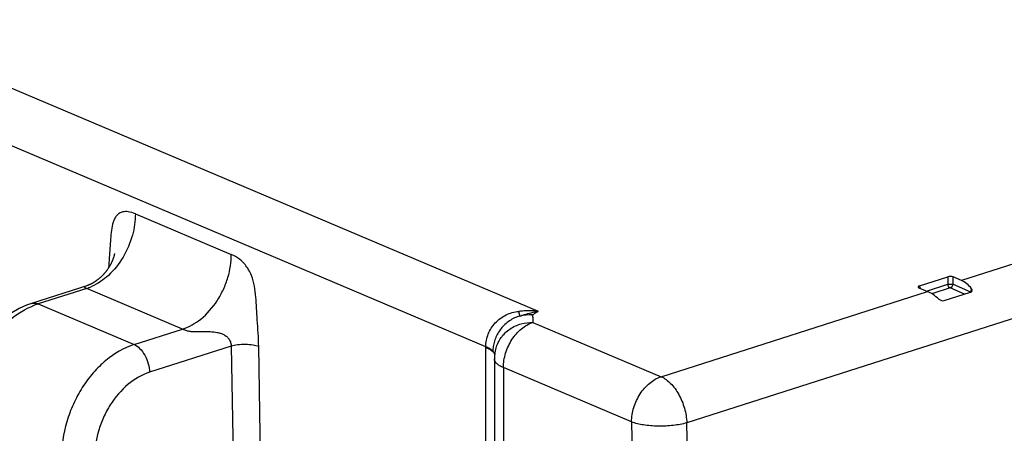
# Model space of a CAD drawing. Header units: millimetres. Extents: x 0 to 210, y 0 to 297.
# Tile 13 of 24: x 74 to 104, y 227 to 240. Entities that reach past the tile are written whole.
import ezdxf

# ---------------------------------------------------------------- set-up
doc = ezdxf.new("R2010")
doc.units = ezdxf.units.MM
doc.header["$LTSCALE"] = 19.36
doc.layers.get('0').update_dxf_attribs({"linetype": 'CONTINUOUS'})

msp = doc.modelspace()

# ---------------------------------------------------------------- linework, layer by layer
at = {"color": 9, "linetype": 'Continuous'}
for p, q in [((66.22866, 240.76042), (89.36296, 230.96229)), ((87.76125, 229.87525), (65.32706, 239.37686)), ((77.04529, 233.94201), (79.97905, 232.69947)), ((104.15919, 232.49186), (102.30834, 231.89966)), ((101.88506, 232.01251), (101.88164, 231.78685)), ((102.04479, 231.78417), (102.04822, 232.00983)), ((75.55763, 231.65913), (74.07517, 231.1848)), ((78.4914, 230.41659), (75.55763, 231.65913)), ((93.11904, 228.95944), (101.26442, 231.56564)), ((101.05408, 231.65473), (101.01981, 231.73566)), ((101.23251, 231.57916), (101.88164, 231.78685)), ((101.9572, 231.6728), (101.3994, 231.49432)), ((102.40068, 231.48497), (101.9572, 231.6728)), ((102.04479, 231.78417), (102.57545, 231.55942)), ((102.61062, 231.65037), (102.57545, 231.55942)), ((74.07517, 231.1848), (77.00894, 229.94226)), ((104.95418, 231.08312), (93.90596, 227.54811)), ((89.19949, 230.61949), (93.11904, 228.95944)), ((77.00894, 229.94226), (78.4914, 230.41659)), ((79.97371, 229.893), (77.481, 229.09544)), ((79.97371, 229.893), (80.03299, 226.41942)), ((80.88424, 225.99669), (80.81797, 229.87912)), ((87.7567, 222.28757), (87.76123, 229.85762)), ((88.29788, 229.23593), (88.29128, 218.20717)), ((92.21742, 227.57588), (88.29788, 229.23593)), ((92.21742, 227.57588), (92.43505, 214.79778)), ((94.12415, 214.76573), (93.90596, 227.54811))]:
    msp.add_line(p, q, dxfattribs=at)
at = {"color": 7, "linetype": 'Continuous'}
for p, q in [((101.01981, 231.73566), (101.88506, 232.01251)), ((102.30834, 231.89966), (102.04822, 232.00983)), ((75.59423, 231.75208), (73.86988, 231.20036)), ((75.60076, 231.75418), (75.60019, 231.75399)), ((101.0043, 231.67582), (101.26442, 231.56564)), ((101.77937, 231.28618), (102.57599, 231.54106)), ((88.06903, 229.83155), (88.06904, 229.83159)), ((88.02303, 229.50322), (88.01627, 218.19052))]:
    msp.add_line(p, q, dxfattribs=at)
for points in [[(76.40779, 232.7232), (76.40773, 232.72275), (76.40717, 232.71925), (76.40606, 232.71293), (76.40443, 232.70446), (76.40233, 232.69438), (76.39984, 232.68331), (76.397, 232.67145), (76.39386, 232.65911), (76.39043, 232.64637), (76.38675, 232.6334), (76.38283, 232.62024), (76.37871, 232.60699), (76.37437, 232.59365), (76.36983, 232.58024), (76.3651, 232.56678), (76.36017, 232.55328), (76.35506, 232.53978), (76.34978, 232.52629), (76.34434, 232.51284), (76.33874, 232.49945), (76.33299, 232.48612), (76.3271, 232.47286), (76.32108, 232.45968), (76.31493, 232.4466), (76.30866, 232.43362), (76.30227, 232.42074), (76.29578, 232.40798), (76.28917, 232.39532), (76.28247, 232.38277), (76.27566, 232.37033), (76.26876, 232.35801), (76.26177, 232.34582), (76.25469, 232.33374), (76.24753, 232.32179), (76.2403, 232.30997), (76.23299, 232.29828), (76.22561, 232.28671), (76.21816, 232.27528), (76.21065, 232.26398), (76.20308, 232.25281), (76.19544, 232.24177), (76.18775, 232.23086), (76.18001, 232.22009), (76.17221, 232.20945), (76.16438, 232.19895), (76.15651, 232.18861), (76.14862, 232.17842), (76.14071, 232.16838), (76.1328, 232.15851), (76.12488, 232.14881), (76.11696, 232.13928), (76.10906, 232.12992), (76.10118, 232.12074), (76.09332, 232.11174), (76.08549, 232.10291), (76.07768, 232.09425), (76.0699, 232.08575), (76.06214, 232.07741), (76.0544, 232.06922), (76.04669, 232.06117), (76.03899, 232.05327), (76.03131, 232.0455), (76.02365, 232.03787), (76.016, 232.03036), (76.00837, 232.02298), (76.00075, 232.01571), (75.99314, 232.00856), (75.98553, 232.00152), (75.97793, 231.99459), (75.97034, 231.98776), (75.96275, 231.98103), (75.95516, 231.97441), (75.94759, 231.96788), (75.94001, 231.96145), (75.93244, 231.95511), (75.92487, 231.94887), (75.91731, 231.94272), (75.90975, 231.93666), (75.9022, 231.93069), (75.89465, 231.9248), (75.88711, 231.919), (75.87956, 231.91329), (75.87203, 231.90766), (75.8645, 231.90212), (75.85697, 231.89666), (75.84944, 231.89127), (75.84193, 231.88598), (75.83443, 231.88077), (75.82696, 231.87565), (75.81954, 231.87064), (75.81214, 231.86572), (75.80476, 231.86089), (75.7974, 231.85613), (75.79004, 231.85145), (75.78269, 231.84683), (75.77532, 231.84229), (75.76795, 231.8378), (75.76055, 231.83337), (75.75314, 231.829), (75.74569, 231.82468), (75.73822, 231.82041), (75.73072, 231.8162), (75.72319, 231.81204), (75.71563, 231.80793), (75.70805, 231.80388), (75.70044, 231.79989), (75.69282, 231.79596), (75.68519, 231.79211), (75.67758, 231.78833), (75.67001, 231.78465), (75.66249, 231.78106), (75.65507, 231.77759), (75.64765, 231.77419), (75.64013, 231.77082), (75.63256, 231.7675), (75.62494, 231.76424), (75.61747, 231.76114), (75.61031, 231.75824), (75.6039, 231.75572), (75.59869, 231.75374), (75.59499, 231.75238), (75.59422, 231.7521)], [(73.87002, 231.2004), (73.72073, 231.14708), (73.49337, 231.04427), (73.27005, 230.91689), (73.05285, 230.7661), (72.84366, 230.59298), (72.64466, 230.39891), (72.45796, 230.18524), (72.2861, 229.95397), (72.13145, 229.70741), (71.99553, 229.44869), (71.87941, 229.18117), (71.78393, 228.90802), (71.70972, 228.63237), (71.6573, 228.35729), (71.62705, 228.08621), (71.61932, 227.91487)]]:
    msp.add_lwpolyline(points, dxfattribs=at)
at = {"color": 9, "linetype": 'Continuous'}
for centre, radius, start, end in [((75.10515, 233.07225), 1.48379, 287.754962, 290.591841), ((75.07704, 233.14688), 1.56354, 290.594592, 293.79839), ((102.41799, 231.58905), 0.16023, 343.020817, 349.341396), ((74.80899, 228.92699), 2.37436, 112.510196, 113.10805), ((74.76719, 229.0298), 2.26338, 107.802774, 112.529055), ((80.93133, 229.86158), 6.82992, 359.966733, 0.114743)]:
    msp.add_arc(centre, radius, start, end, dxfattribs=at)
at = {"color": 7, "linetype": 'Continuous'}
for centre, radius, start, end in [((102.56573, 231.60432), 0.06124, 338.877868, 342.754627), ((89.11853, 229.5175), 1.33203, 87.236682, 103.595008), ((89.09906, 229.72941), 1.1229, 176.570892, 179.617245), ((89.22877, 229.5017), 1.20574, 164.121457, 179.927794)]:
    msp.add_arc(centre, radius, start, end, dxfattribs=at)
for centre, major_axis, ratio, start_param, end_param in [((101.95777, 231.97695), (0.12005, 0.00328), 0.38967003, 0.70692767, 2.2106865), ((102.08407, 230.70338), (0.02872, 1.23916), 0.64234323, -0.68620697, -0.24936364), ((101.10535, 231.70421), (0.12823, 0.00202), 0.34170591, 2.29564157, 3.7994004), ((101.53578, 230.52795), (-0.64803, 1.04402), 0.46706356, -1.02138431, -0.58454098)]:
    msp.add_ellipse(centre, major_axis=major_axis, ratio=ratio, start_param=start_param, end_param=end_param, dxfattribs=at)
at = {"color": 9, "linetype": 'Continuous'}
for points, knots in [([(77.04529, 233.94201), (77.04515, 233.7227), (76.97772, 233.25808), (76.7005, 232.60501), (76.26957, 232.05735), (75.89636, 231.79932), (75.70796, 231.71628)], [0, 0, 0, 0, 0.24165932, 0.51041374, 0.77313265, 1, 1, 1, 1]), ([(77.04529, 233.94201), (76.97396, 233.97222), (76.84855, 234.01144), (76.67524, 234.00935), (76.55239, 233.95992), (76.46601, 233.8821), (76.40529, 233.78677), (76.34668, 233.63958), (76.30725, 233.43194), (76.28387, 233.16785), (76.26774, 232.88793), (76.24853, 232.59278), (76.23298, 232.39113), (76.22568, 232.28686)], [0, 0, 0, 0, 0.10332971, 0.1725827, 0.2268806, 0.27607969, 0.32521412, 0.37640858, 0.48659353, 0.60543575, 0.73020411, 0.86056459, 1, 1, 1, 1]), ([(78.4914, 230.41659), (78.69095, 230.48044), (79.10034, 230.71633), (79.4966, 231.17097), (79.7451, 231.62345), (79.92103, 232.09312), (79.97891, 232.4626), (79.97905, 232.69947)], [0, 0, 0, 0, 0.21801023, 0.47931006, 0.61753778, 0.75352889, 1, 1, 1, 1]), ([(80.81797, 229.87912), (80.8133, 230.15297), (80.78102, 230.54444), (80.75158, 231.04914), (80.73261, 231.39209), (80.69552, 231.73053), (80.60503, 232.07643), (80.44104, 232.35949), (80.22156, 232.57152), (80.06879, 232.66146), (79.97905, 232.69947)], [0, 0, 0, 0, 0.26444045, 0.37888139, 0.48816727, 0.59607318, 0.70716496, 0.83125584, 0.90591136, 1, 1, 1, 1]), ([(75.54877, 231.73643), (75.53432, 231.73105), (75.51471, 231.72351), (75.49468, 231.7115), (75.48558, 231.70291), (75.48853, 231.69102), (75.50276, 231.68302), (75.52569, 231.67204), (75.5456, 231.66423), (75.55763, 231.65913)], [0, 0, 0, 0, 0.29340503, 0.3913271, 0.45590715, 0.50781, 0.5963213, 0.75125633, 1, 1, 1, 1]), ([(75.60017, 231.75402), (75.59555, 231.75254), (75.57832, 231.74695), (75.56119, 231.74105), (75.54877, 231.73643)], [0, 0, 0, 0, 0.26829825, 1, 1, 1, 1]), ([(101.9572, 231.6728), (101.93769, 231.68106), (101.90343, 231.71734), (101.8864, 231.76171), (101.88164, 231.78685)], [0, 0, 0, 0, 0.45294319, 1, 1, 1, 1]), ([(101.88164, 231.78685), (101.89497, 231.78679), (101.94936, 231.78627), (102.00375, 231.7854), (102.04479, 231.78417)], [0, 0, 0, 0, 0.24522614, 1, 1, 1, 1]), ([(102.04479, 231.78417), (102.0424, 231.77141), (102.02805, 231.72547), (101.9909, 231.68358), (101.9572, 231.6728)], [0, 0, 0, 0, 0.26838161, 1, 1, 1, 1]), ([(73.87005, 231.20041), (73.90281, 231.21087), (73.97436, 231.21754), (74.04268, 231.19856), (74.07517, 231.1848)], [0, 0, 0, 0, 0.49355053, 1, 1, 1, 1]), ([(71.78413, 227.74157), (71.78912, 228.09308), (71.91271, 228.80709), (72.35231, 229.78889), (73.0147, 230.59856), (73.58186, 230.98485), (73.87713, 231.11085)], [0, 0, 0, 0, 0.25368287, 0.51521865, 0.76833567, 1, 1, 1, 1]), ([(87.76125, 229.87525), (87.76081, 230.00659), (87.81316, 230.27535), (88.0328, 230.62286), (88.36653, 230.87023), (88.63366, 230.94149), (88.76713, 230.95788)], [0, 0, 0, 0, 0.24466203, 0.49598816, 0.74950396, 1, 1, 1, 1]), ([(88.80542, 230.81221), (88.8035, 230.82056), (88.79147, 230.86932), (88.77809, 230.91774), (88.76693, 230.95786)], [0, 0, 0, 0, 0.1707185, 1, 1, 1, 1]), ([(89.36293, 230.96231), (89.31285, 230.96635), (89.11446, 230.97832), (88.91483, 230.97339), (88.76713, 230.95788)], [0, 0, 0, 0, 0.25281783, 1, 1, 1, 1]), ([(88.80543, 230.8122), (88.85122, 230.82913), (89.03365, 230.89107), (89.22153, 230.93642), (89.36296, 230.96229)], [0, 0, 0, 0, 0.25347989, 1, 1, 1, 1]), ([(89.18271, 230.84798), (89.19735, 230.85751), (89.25715, 230.89605), (89.31743, 230.93383), (89.36293, 230.9623)], [0, 0, 0, 0, 0.24553393, 1, 1, 1, 1]), ([(88.06905, 229.83159), (88.1019, 229.94714), (88.18511, 230.11543), (88.34719, 230.30236), (88.54508, 230.46123), (88.83179, 230.59219), (89.07982, 230.62188), (89.19949, 230.61949)], [0, 0, 0, 0, 0.24398882, 0.3714814, 0.50064063, 0.75690342, 1, 1, 1, 1]), ([(88.29788, 229.23593), (88.29797, 229.38538), (88.33509, 229.61319), (88.44416, 229.89676), (88.59022, 230.1605), (88.82605, 230.43375), (89.07343, 230.57916), (89.19949, 230.61949)], [0, 0, 0, 0, 0.25660923, 0.3889323, 0.5206624, 0.77274608, 1, 1, 1, 1]), ([(89.19949, 230.61949), (89.21004, 230.6565), (89.219, 230.7355), (89.19846, 230.81218), (89.18275, 230.84798)], [0, 0, 0, 0, 0.49607719, 1, 1, 1, 1]), ([(78.4914, 230.41659), (78.52017, 230.4044), (78.56594, 230.385), (78.63167, 230.36326), (78.68805, 230.35276), (78.74524, 230.34511), (78.81996, 230.33798), (78.94664, 230.33516), (79.12428, 230.33921), (79.33561, 230.33966), (79.51179, 230.32436), (79.64995, 230.28972), (79.75052, 230.24892), (79.84223, 230.18812), (79.91579, 230.10484), (79.96368, 230.00387), (79.97373, 229.92979), (79.97371, 229.89301)], [0, 0, 0, 0, 0.05445918, 0.08663139, 0.12044309, 0.15422841, 0.1872175, 0.25121006, 0.37493342, 0.49694122, 0.61963963, 0.68182841, 0.74461851, 0.8079761, 0.87188093, 0.93588877, 1, 1, 1, 1]), ([(77.00893, 229.94226), (76.6941, 229.84153), (76.2424, 229.57115), (75.7444, 229.08199), (75.40853, 228.63306), (75.13786, 228.12796), (74.8748, 227.41462), (74.78711, 226.84274), (74.79193, 226.46767)], [0, 0, 0, 0, 0.22696889, 0.35041068, 0.4787688, 0.61021138, 0.74243569, 1, 1, 1, 1]), ([(77.00894, 229.94226), (77.07144, 229.91578), (77.19913, 229.8204), (77.34637, 229.6149), (77.44783, 229.36324), (77.47774, 229.1821), (77.48109, 229.09547)], [0, 0, 0, 0, 0.20148619, 0.46038125, 0.74264834, 1, 1, 1, 1]), ([(80.81797, 229.87912), (80.76238, 229.90053), (80.62756, 229.93189), (80.40972, 229.94922), (80.18399, 229.93815), (80.03804, 229.91152), (79.97371, 229.893)], [0, 0, 0, 0, 0.2090398, 0.48188704, 0.76507424, 1, 1, 1, 1]), ([(87.76122, 229.85762), (87.8023, 229.84022), (87.87594, 229.80377), (87.94276, 229.75486), (87.96917, 229.72847)], [0, 0, 0, 0, 0.54440689, 1, 1, 1, 1]), ([(87.97619, 229.73691), (87.94968, 229.76548), (87.88073, 229.81808), (87.8041, 229.85679), (87.76125, 229.87525)], [0, 0, 0, 0, 0.45520297, 1, 1, 1, 1]), ([(87.96917, 229.72847), (87.97675, 229.72089), (88.00269, 229.6925), (88.02269, 229.6579), (88.03016, 229.63112)], [0, 0, 0, 0, 0.27828538, 1, 1, 1, 1]), ([(87.97619, 229.73686), (87.98312, 229.72915), (88.00735, 229.69944), (88.025, 229.66384), (88.03133, 229.63655)], [0, 0, 0, 0, 0.27022509, 1, 1, 1, 1]), ([(88.29788, 229.23593), (88.25743, 229.25306), (88.18519, 229.28851), (88.09611, 229.35318), (88.03788, 229.42413), (88.02303, 229.47847), (88.02304, 229.50322)], [0, 0, 0, 0, 0.32744672, 0.59753895, 0.81549714, 1, 1, 1, 1]), ([(77.481, 229.09544), (77.24208, 229.01887), (76.77371, 228.74171), (76.33188, 228.21879), (76.06187, 227.71469), (75.86289, 227.1715), (75.80023, 226.73601), (75.80508, 226.45085)], [0, 0, 0, 0, 0.22679505, 0.47816044, 0.60974442, 0.74219258, 1, 1, 1, 1]), ([(92.21743, 227.57587), (92.21752, 227.72532), (92.25464, 227.95314), (92.36371, 228.2367), (92.50977, 228.50044), (92.7456, 228.77369), (92.99298, 228.9191), (93.11904, 228.95944)], [0, 0, 0, 0, 0.25660937, 0.38893248, 0.5206626, 0.77274624, 1, 1, 1, 1]), ([(93.11904, 228.95944), (93.22779, 228.91338), (93.43951, 228.75206), (93.67982, 228.41414), (93.8488, 228.00037), (93.90014, 227.69843), (93.90596, 227.54811)], [0, 0, 0, 0, 0.21035448, 0.46036393, 0.73206819, 1, 1, 1, 1]), ([(93.90598, 227.54812), (93.77151, 227.50942), (93.47929, 227.45729), (93.03349, 227.43636), (92.60395, 227.46976), (92.3338, 227.53107), (92.2174, 227.57588)], [0, 0, 0, 0, 0.24549656, 0.51811818, 0.78116781, 1, 1, 1, 1])]:
    msp.add_open_spline(points, degree=3, knots=knots, dxfattribs=at)
at = {"color": 7, "linetype": 'Continuous'}
for points, knots in [([(102.57599, 231.54106), (102.58667, 231.54448), (102.6062, 231.5547), (102.61921, 231.57281), (102.62286, 231.58225)], [0, 0, 0, 0, 0.52551768, 1, 1, 1, 1]), ([(102.62422, 231.58616), (102.62737, 231.5963), (102.62816, 231.61993), (102.61775, 231.64084), (102.61062, 231.65037)], [0, 0, 0, 0, 0.47141675, 1, 1, 1, 1]), ([(101.61325, 231.33125), (101.63587, 231.31073), (101.68981, 231.2829), (101.75225, 231.2775), (101.77937, 231.28618)], [0, 0, 0, 0, 0.51753426, 1, 1, 1, 1]), ([(88.80542, 230.81221), (88.74834, 230.79901), (88.63672, 230.75864), (88.43134, 230.64254), (88.21332, 230.44064), (88.06528, 230.18603), (87.99657, 229.96641), (87.98156, 229.85314), (87.97817, 229.79657)], [0, 0, 0, 0, 0.12612829, 0.25346016, 0.50640242, 0.75531635, 0.8779893, 1, 1, 1, 1])]:
    msp.add_open_spline(points, degree=3, knots=knots, dxfattribs=at)

doc.saveas('drawing.dxf')
